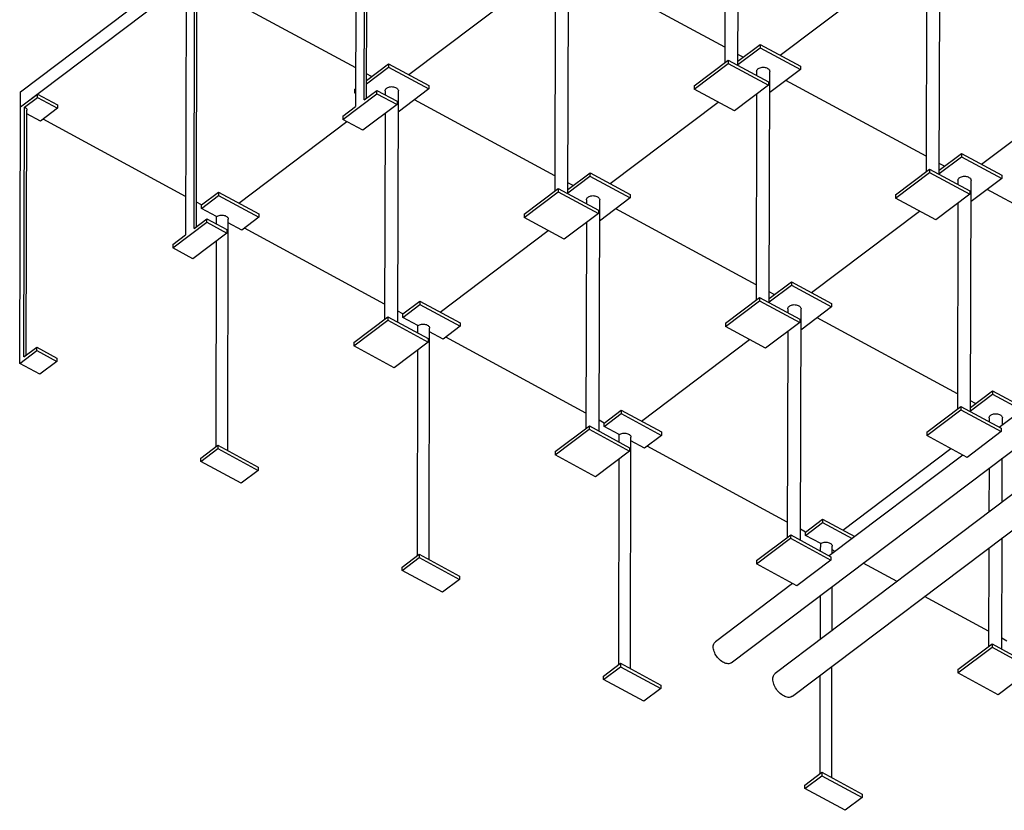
# Model space of a CAD drawing. Header units: millimetres. Extents: x 0 to 841, y 0 to 594.
# Tile 104 of 190: x 569 to 633, y 270 to 322. Entities that reach past the tile are written whole.
import ezdxf

# ---------------------------------------------------------------- set-up
doc = ezdxf.new("R2010")
doc.units = ezdxf.units.MM
doc.layers.add('TRAIT-FORT', color=4, linetype='Continuous', lineweight=25)

msp = doc.modelspace()

# ---------------------------------------------------------------- linework, layer by layer
at = {"layer": 'TRAIT-FORT', "color": 4, "linetype": 'Continuous', "lineweight": 25}
for p, q in [((615.57, 279.961), (731.293, 367.381)), ((734.146, 366.677), (618.422, 279.257)), ((619.542, 277.775), (735.265, 365.195)), ((616.004, 318.843), (616.044, 333.895)), ((591.18, 332.425), (591.137, 316.17)), ((591.691, 316.588), (591.733, 332.843)), ((591.843, 316.704), (591.885, 332.633)), ((615.183, 332.416), (615.147, 319.019)), ((629.099, 311.748), (629.139, 326.8)), ((569.334, 317.128), (580.397, 325.485)), ((604.941, 310.485), (604.981, 325.538)), ((615.15, 320.017), (606.031, 324.957)), ((618.754, 319.499), (625.78, 324.807)), ((628.278, 325.321), (628.243, 311.924)), ((569.331, 316.139), (580.394, 324.496)), ((580.117, 324.068), (580.075, 307.813)), ((580.628, 308.231), (580.67, 324.486)), ((580.781, 308.346), (580.822, 324.275)), ((604.12, 324.059), (604.084, 310.662)), ((591.144, 318.672), (581.873, 323.695)), ((594.596, 318.237), (601.622, 323.545)), ((616.005, 319.121), (617.445, 320.209)), ((617.445, 320.209), (617.444, 319.989)), ((617.445, 320.209), (620.064, 318.79)), ((616.004, 318.901), (617.444, 319.989)), ((617.444, 319.989), (620.063, 318.57)), ((591.847, 317.859), (593.286, 318.946)), ((593.286, 318.946), (593.286, 318.727)), ((593.286, 318.946), (595.906, 317.527)), ((613.156, 317.515), (615.369, 319.187)), ((613.156, 317.295), (615.369, 318.967)), ((615.369, 319.187), (615.369, 318.967)), ((615.369, 319.187), (617.988, 317.768)), ((615.369, 318.967), (617.988, 317.548)), ((616.338, 319.373), (616.006, 319.553)), ((591.846, 317.639), (593.286, 318.727)), ((592.18, 318.111), (591.848, 318.291)), ((593.286, 318.727), (595.905, 317.308)), ((617.219, 318.445), (617.218, 318.185)), ((618.036, 303.39), (618.076, 318.443)), ((620.063, 318.57), (618.072, 317.066)), ((620.064, 318.79), (620.063, 318.57)), ((617.988, 317.768), (617.988, 317.548)), ((628.245, 312.922), (619.127, 317.862)), ((631.85, 312.404), (638.876, 317.712)), ((569.331, 316.139), (569.334, 317.128)), ((591.074, 317.275), (591.073, 317.055)), ((591.073, 317.055), (591.14, 317.106)), ((591.14, 317.019), (591.073, 317.055)), ((591.074, 317.275), (591.141, 317.325)), ((591.691, 316.588), (592.52, 317.215)), ((592.52, 317.215), (593.83, 316.505)), ((592.52, 316.995), (592.52, 317.215)), ((593.061, 317.183), (593.06, 316.923)), ((593.878, 302.128), (593.918, 317.18)), ((595.905, 317.308), (593.914, 315.804)), ((595.906, 317.527), (595.905, 317.308)), ((613.156, 317.515), (613.156, 317.295)), ((615.775, 315.876), (613.156, 317.295)), ((617.988, 317.548), (615.775, 315.876)), ((569.331, 316.139), (570.438, 316.975)), ((569.607, 316.128), (570.437, 316.755)), ((570.437, 316.755), (570.438, 316.975)), ((570.437, 316.755), (571.747, 316.046)), ((570.438, 316.975), (571.747, 316.265)), ((590.307, 315.324), (592.52, 316.995)), ((592.52, 316.995), (593.829, 316.286)), ((593.83, 316.505), (593.829, 316.286)), ((604.087, 311.66), (594.968, 316.6)), ((607.691, 311.142), (614.717, 316.45)), ((617.215, 316.964), (617.18, 303.567)), ((569.288, 299.445), (569.331, 316.139)), ((569.565, 299.874), (569.607, 316.128)), ((569.718, 299.989), (569.759, 315.918)), ((571.747, 316.046), (570.64, 315.21)), ((571.747, 316.265), (571.747, 316.046)), ((590.308, 315.543), (591.137, 316.17)), ((593.829, 316.286), (591.617, 314.614)), ((570.64, 315.21), (569.759, 315.688)), ((580.081, 310.315), (570.81, 315.338)), ((583.533, 309.88), (590.559, 315.187)), ((590.308, 315.543), (590.307, 315.324)), ((591.617, 314.614), (590.307, 315.324)), ((593.057, 315.702), (593.021, 302.305)), ((629.1, 312.026), (630.54, 313.114)), ((629.1, 311.806), (630.539, 312.894)), ((630.54, 313.114), (630.539, 312.894)), ((630.539, 312.894), (633.159, 311.475)), ((630.54, 313.114), (633.159, 311.695)), ((626.252, 310.42), (628.464, 312.092)), ((628.464, 312.092), (628.464, 311.872)), ((628.464, 312.092), (631.083, 310.673)), ((629.434, 312.278), (629.101, 312.458)), ((604.941, 310.544), (606.381, 311.632)), ((604.942, 310.764), (606.382, 311.852)), ((606.382, 311.852), (606.381, 311.632)), ((606.381, 311.632), (609, 310.213)), ((606.382, 311.852), (609.001, 310.433)), ((626.251, 310.201), (628.464, 311.872)), ((628.464, 311.872), (631.083, 310.453)), ((630.314, 311.35), (630.313, 311.09)), ((631.132, 296.295), (631.171, 311.348)), ((633.159, 311.475), (631.168, 309.971)), ((633.159, 311.695), (633.159, 311.475)), ((602.093, 308.938), (604.306, 310.61)), ((602.094, 309.158), (604.306, 310.829)), ((604.306, 310.829), (604.306, 310.61)), ((604.306, 310.829), (606.925, 309.41)), ((604.306, 310.61), (606.925, 309.191)), ((605.276, 311.016), (604.943, 311.196)), ((631.083, 310.673), (631.083, 310.453)), ((641.341, 305.827), (632.222, 310.767)), ((581.117, 309.754), (582.224, 310.589)), ((581.117, 309.534), (582.223, 310.37)), ((582.224, 310.589), (582.223, 310.37)), ((582.223, 310.37), (584.842, 308.951)), ((582.224, 310.589), (584.843, 309.17)), ((606.156, 310.088), (606.155, 309.828)), ((606.974, 295.033), (607.013, 310.086)), ((609, 310.213), (607.009, 308.709)), ((609.001, 310.433), (609, 310.213)), ((626.252, 310.42), (626.251, 310.201)), ((628.87, 308.782), (626.251, 310.201)), ((631.083, 310.453), (628.87, 308.782)), ((581.117, 309.754), (580.785, 309.934)), ((581.117, 309.534), (581.117, 309.754)), ((582.099, 309.002), (581.117, 309.534)), ((606.925, 309.41), (606.925, 309.191)), ((617.182, 304.565), (608.064, 309.505)), ((620.787, 304.047), (627.813, 309.355)), ((630.31, 309.869), (630.275, 296.472)), ((580.628, 308.231), (581.457, 308.858)), ((581.457, 308.638), (581.457, 308.858)), ((581.457, 308.858), (582.767, 308.148)), ((582.098, 308.511), (582.099, 309.002)), ((582.815, 293.771), (582.855, 308.823)), ((584.842, 308.951), (583.736, 308.115)), ((584.843, 309.17), (584.842, 308.951)), ((602.094, 309.158), (602.093, 308.938)), ((604.712, 307.519), (602.093, 308.938)), ((606.925, 309.191), (604.712, 307.519)), ((579.244, 306.967), (581.457, 308.638)), ((581.457, 308.638), (582.766, 307.929)), ((582.767, 308.148), (582.766, 307.929)), ((583.736, 308.115), (582.854, 308.593)), ((593.024, 303.303), (583.905, 308.243)), ((596.628, 302.785), (603.654, 308.092)), ((606.152, 308.607), (606.117, 295.21)), ((579.245, 307.186), (580.075, 307.813)), ((582.766, 307.929), (580.554, 306.257)), ((582.059, 294.024), (582.095, 307.421)), ((579.245, 307.186), (579.244, 306.967)), ((580.554, 306.257), (579.244, 306.967)), ((618.037, 303.669), (619.477, 304.757)), ((618.037, 303.449), (619.477, 304.537)), ((619.477, 304.757), (619.477, 304.537)), ((619.477, 304.757), (622.096, 303.338)), ((619.477, 304.537), (622.096, 303.118)), ((615.189, 302.063), (617.401, 303.734)), ((617.401, 303.734), (617.401, 303.515)), ((617.401, 303.734), (620.021, 302.315)), ((618.371, 303.921), (618.038, 304.101)), ((594.212, 302.439), (595.318, 303.275)), ((594.213, 302.659), (595.319, 303.494)), ((595.319, 303.494), (595.318, 303.275)), ((595.318, 303.275), (597.937, 301.856)), ((595.319, 303.494), (597.938, 302.075)), ((615.188, 301.843), (617.401, 303.515)), ((617.401, 303.515), (620.02, 302.096)), ((619.251, 302.993), (619.251, 302.733)), ((620.069, 287.938), (620.108, 302.991)), ((622.096, 303.118), (620.105, 301.614)), ((622.096, 303.338), (622.096, 303.118)), ((591.031, 300.801), (593.243, 302.472)), ((593.243, 302.472), (593.243, 302.253)), ((593.243, 302.472), (595.862, 301.053)), ((594.213, 302.659), (593.88, 302.839)), ((594.212, 302.439), (594.213, 302.659)), ((595.194, 301.907), (594.212, 302.439)), ((620.021, 302.315), (620.02, 302.096)), ((630.278, 297.47), (621.159, 302.41)), ((591.03, 300.581), (593.243, 302.253)), ((593.243, 302.253), (595.862, 300.834)), ((595.193, 301.416), (595.194, 301.907)), ((595.911, 286.676), (595.95, 301.728)), ((597.937, 301.856), (596.831, 301.02)), ((597.938, 302.075), (597.937, 301.856)), ((615.189, 302.063), (615.188, 301.843)), ((617.807, 300.424), (615.188, 301.843)), ((620.02, 302.096), (617.807, 300.424)), ((641.686, 301.838), (633.005, 295.28)), ((595.862, 301.053), (595.862, 300.834)), ((596.831, 301.02), (595.949, 301.498)), ((606.119, 296.208), (597.001, 301.148)), ((609.724, 295.69), (616.75, 300.997)), ((619.247, 301.512), (619.212, 288.115)), ((569.565, 299.874), (570.394, 300.501)), ((570.394, 300.281), (570.394, 300.501)), ((570.394, 300.501), (571.704, 299.791)), ((591.031, 300.801), (591.03, 300.581)), ((593.649, 299.162), (591.03, 300.581)), ((595.862, 300.834), (593.649, 299.162)), ((569.288, 299.445), (570.394, 300.281)), ((570.394, 300.281), (571.703, 299.571)), ((571.704, 299.791), (571.703, 299.571)), ((595.155, 286.929), (595.19, 300.326)), ((570.597, 298.736), (569.288, 299.445)), ((571.703, 299.571), (570.597, 298.736)), ((631.132, 296.354), (632.572, 297.442)), ((631.133, 296.574), (632.572, 297.662)), ((632.572, 297.662), (632.572, 297.442)), ((632.572, 297.662), (634.66, 296.53)), ((632.572, 297.442), (634.491, 296.402)), ((628.284, 294.968), (630.497, 296.639)), ((630.497, 296.639), (630.496, 296.42)), ((630.497, 296.639), (633.116, 295.22)), ((631.466, 296.826), (631.134, 297.006)), ((607.307, 295.344), (608.414, 296.18)), ((607.308, 295.564), (608.414, 296.399)), ((608.414, 296.399), (608.414, 296.18)), ((608.414, 296.399), (611.033, 294.98)), ((608.414, 296.18), (611.033, 294.761)), ((628.284, 294.748), (630.496, 296.42)), ((630.496, 296.42), (633.115, 295.001)), ((632.347, 295.898), (632.346, 295.638)), ((633.202, 295.429), (633.204, 295.896)), ((604.126, 293.706), (606.339, 295.377)), ((606.339, 295.377), (606.338, 295.158)), ((606.339, 295.377), (608.958, 293.958)), ((607.308, 295.564), (606.975, 295.744)), ((607.307, 295.344), (607.308, 295.564)), ((608.289, 294.812), (607.307, 295.344)), ((604.125, 293.486), (606.338, 295.158)), ((606.338, 295.158), (608.957, 293.739)), ((608.288, 294.321), (608.289, 294.812)), ((609.006, 279.581), (609.045, 294.633)), ((611.033, 294.761), (609.926, 293.925)), ((611.033, 294.98), (611.033, 294.761)), ((628.284, 294.968), (628.284, 294.748)), ((630.903, 293.329), (628.284, 294.748)), ((633.115, 295.001), (630.903, 293.329)), ((633.116, 295.22), (633.115, 295.001)), ((581.074, 293.279), (582.18, 294.115)), ((582.18, 294.115), (582.18, 293.895)), ((582.18, 294.115), (584.799, 292.696)), ((608.958, 293.958), (608.957, 293.739)), ((609.926, 293.925), (609.045, 294.403)), ((619.215, 289.113), (610.096, 294.053)), ((581.073, 293.06), (582.18, 293.895)), ((582.18, 293.895), (584.799, 292.476)), ((604.126, 293.706), (604.125, 293.486)), ((606.744, 292.067), (604.125, 293.486)), ((608.957, 293.739), (606.744, 292.067)), ((630.623, 293.481), (621.943, 286.923)), ((622.819, 288.595), (629.845, 293.902)), ((581.073, 293.06), (581.074, 293.279)), ((583.692, 291.641), (581.073, 293.06)), ((584.799, 292.696), (584.799, 292.476)), ((608.25, 279.834), (608.285, 293.231)), ((633.189, 290.412), (633.197, 293.276)), ((584.799, 292.476), (583.692, 291.641)), ((632.338, 292.628), (632.33, 289.764)), ((620.403, 288.469), (621.51, 289.304)), ((620.403, 288.249), (621.509, 289.085)), ((621.51, 289.304), (621.509, 289.085)), ((621.509, 289.085), (623.428, 288.045)), ((621.51, 289.304), (623.597, 288.173)), ((617.221, 286.611), (619.434, 288.282)), ((619.434, 288.282), (619.433, 288.063)), ((619.434, 288.282), (622.053, 286.863)), ((620.403, 288.469), (620.071, 288.649)), ((620.403, 288.249), (620.403, 288.469)), ((621.385, 287.717), (620.403, 288.249)), ((617.221, 286.391), (619.433, 288.063)), ((619.433, 288.063), (622.052, 286.644)), ((621.384, 287.226), (621.385, 287.717)), ((633.164, 280.843), (633.183, 288.08)), ((594.169, 286.184), (595.276, 287.02)), ((595.276, 287.02), (595.275, 286.8)), ((595.276, 287.02), (597.895, 285.601)), ((622.14, 287.072), (622.141, 287.538)), ((622.322, 287.209), (622.14, 287.308)), ((632.324, 287.432), (632.307, 281.02)), ((594.169, 285.965), (595.275, 286.8)), ((595.275, 286.8), (597.894, 285.381)), ((617.221, 286.611), (617.221, 286.391)), ((619.84, 284.972), (617.221, 286.391)), ((622.052, 286.644), (619.84, 284.972)), ((622.053, 286.863), (622.052, 286.644)), ((626.351, 285.246), (624.147, 286.44)), ((594.169, 285.965), (594.169, 286.184)), ((596.788, 284.546), (594.169, 285.965)), ((597.894, 285.381), (596.788, 284.546)), ((597.895, 285.601), (597.894, 285.381)), ((619.56, 285.124), (614.537, 281.329)), ((621.368, 281.483), (621.376, 284.347)), ((622.126, 282.055), (622.134, 284.919)), ((632.31, 282.018), (628.145, 284.274)), ((630.317, 279.516), (632.529, 281.187)), ((632.529, 281.187), (632.529, 280.968)), ((632.529, 281.187), (635.148, 279.768)), ((633.499, 281.374), (633.166, 281.554)), ((630.316, 279.296), (632.529, 280.968)), ((632.529, 280.968), (635.148, 279.549)), ((607.265, 279.089), (608.371, 279.925)), ((608.371, 279.925), (608.37, 279.705)), ((608.371, 279.925), (610.99, 278.506)), ((607.264, 278.87), (608.37, 279.705)), ((608.37, 279.705), (610.989, 278.286)), ((622.101, 272.486), (622.12, 279.723)), ((630.317, 279.516), (630.316, 279.296)), ((632.935, 277.877), (630.316, 279.296)), ((635.148, 279.549), (632.935, 277.877)), ((607.264, 278.87), (607.265, 279.089)), ((609.883, 277.451), (607.264, 278.87)), ((621.345, 272.739), (621.362, 279.151)), ((610.989, 278.286), (609.883, 277.451)), ((610.99, 278.506), (610.989, 278.286)), ((620.36, 271.994), (621.466, 272.83)), ((621.466, 272.83), (621.466, 272.611)), ((621.466, 272.83), (624.085, 271.411)), ((620.359, 271.775), (621.466, 272.611)), ((621.466, 272.611), (624.085, 271.192)), ((620.359, 271.775), (620.36, 271.994)), ((622.978, 270.356), (620.359, 271.775)), ((624.085, 271.192), (622.978, 270.356)), ((624.085, 271.411), (624.085, 271.192))]:
    msp.add_line(p, q, dxfattribs=at)
at = {"layer": 'TRAIT-FORT', "color": 4, "linetype": 'Continuous', "lineweight": 25, "flags": 128}
for points in [[(617.219, 318.445), (617.219, 318.448), (617.225, 318.49), (617.24, 318.53), (617.266, 318.569), (617.3, 318.605), (617.342, 318.637), (617.392, 318.664), (617.447, 318.686), (617.507, 318.703), (617.571, 318.714), (617.636, 318.718), (617.702, 318.716), (617.766, 318.707), (617.827, 318.692), (617.885, 318.672), (617.936, 318.646), (617.981, 318.615), (618.018, 318.58), (618.047, 318.543), (618.066, 318.502), (618.075, 318.461), (618.076, 318.443)], [(593.061, 317.183), (593.061, 317.186), (593.066, 317.227), (593.082, 317.268), (593.107, 317.307), (593.142, 317.342), (593.184, 317.374), (593.233, 317.402), (593.289, 317.424), (593.349, 317.441), (593.413, 317.451), (593.478, 317.456), (593.543, 317.453), (593.608, 317.445), (593.669, 317.43), (593.726, 317.41), (593.778, 317.384), (593.823, 317.353), (593.86, 317.318), (593.889, 317.28), (593.908, 317.24), (593.917, 317.199), (593.918, 317.18)], [(569.607, 316.128), (569.655, 316.098), (569.695, 316.063), (569.726, 316.025), (569.747, 315.984), (569.758, 315.942), (569.759, 315.918)], [(630.314, 311.35), (630.314, 311.353), (630.32, 311.395), (630.336, 311.435), (630.361, 311.474), (630.395, 311.51), (630.437, 311.542), (630.487, 311.569), (630.542, 311.591), (630.603, 311.608), (630.666, 311.619), (630.731, 311.623), (630.797, 311.621), (630.861, 311.612), (630.923, 311.597), (630.98, 311.577), (631.032, 311.551), (631.077, 311.52), (631.114, 311.486), (631.142, 311.448), (631.161, 311.407), (631.17, 311.366), (631.171, 311.348)], [(606.156, 310.088), (606.156, 310.091), (606.162, 310.132), (606.177, 310.173), (606.203, 310.212), (606.237, 310.248), (606.279, 310.279), (606.329, 310.307), (606.384, 310.329), (606.444, 310.346), (606.508, 310.356), (606.573, 310.361), (606.639, 310.358), (606.703, 310.35), (606.764, 310.335), (606.822, 310.315), (606.873, 310.289), (606.918, 310.258), (606.955, 310.223), (606.984, 310.185), (607.003, 310.145), (607.012, 310.104), (607.013, 310.086)], [(582.099, 309.002), (582.146, 309.032), (582.2, 309.058), (582.26, 309.077), (582.324, 309.091), (582.39, 309.098), (582.458, 309.098), (582.524, 309.091), (582.588, 309.078), (582.648, 309.059), (582.703, 309.033), (582.751, 309.003), (582.79, 308.968), (582.821, 308.93), (582.842, 308.889), (582.853, 308.847), (582.855, 308.823)], [(619.251, 302.993), (619.251, 302.996), (619.257, 303.037), (619.273, 303.078), (619.298, 303.117), (619.332, 303.153), (619.375, 303.185), (619.424, 303.212), (619.48, 303.234), (619.54, 303.251), (619.603, 303.261), (619.668, 303.266), (619.734, 303.263), (619.798, 303.255), (619.86, 303.24), (619.917, 303.22), (619.969, 303.194), (620.014, 303.163), (620.051, 303.128), (620.079, 303.09), (620.098, 303.05), (620.107, 303.009), (620.108, 302.991)], [(595.194, 301.907), (595.241, 301.937), (595.296, 301.963), (595.355, 301.982), (595.419, 301.996), (595.486, 302.003), (595.553, 302.003), (595.619, 301.996), (595.683, 301.983), (595.743, 301.964), (595.798, 301.938), (595.846, 301.908), (595.886, 301.873), (595.917, 301.835), (595.938, 301.794), (595.949, 301.752), (595.95, 301.728)], [(632.347, 295.898), (632.347, 295.901), (632.352, 295.942), (632.368, 295.983), (632.393, 296.022), (632.428, 296.058), (632.47, 296.09), (632.519, 296.117), (632.575, 296.139), (632.635, 296.156), (632.699, 296.166), (632.764, 296.171), (632.829, 296.168), (632.894, 296.16), (632.955, 296.145), (633.012, 296.125), (633.064, 296.099), (633.109, 296.068), (633.146, 296.033), (633.175, 295.996), (633.194, 295.955), (633.203, 295.914), (633.204, 295.896)], [(608.289, 294.812), (608.337, 294.842), (608.391, 294.868), (608.451, 294.887), (608.515, 294.901), (608.581, 294.908), (608.648, 294.908), (608.715, 294.901), (608.779, 294.888), (608.839, 294.869), (608.893, 294.843), (608.941, 294.813), (608.981, 294.778), (609.012, 294.74), (609.033, 294.699), (609.044, 294.657), (609.045, 294.633)], [(621.385, 287.717), (621.432, 287.747), (621.486, 287.773), (621.546, 287.792), (621.61, 287.806), (621.676, 287.813), (621.744, 287.813), (621.81, 287.806), (621.874, 287.793), (621.934, 287.774), (621.989, 287.748), (622.037, 287.718), (622.076, 287.683), (622.107, 287.645), (622.128, 287.604), (622.139, 287.562), (622.141, 287.538)], [(614.399, 280.999), (614.403, 281.069), (614.414, 281.133), (614.433, 281.191), (614.46, 281.243), (614.493, 281.288), (614.533, 281.326), (614.537, 281.329)], [(615.57, 279.961), (615.527, 279.934), (615.476, 279.913), (615.419, 279.9), (615.358, 279.896), (615.294, 279.901), (615.227, 279.915), (615.158, 279.937), (615.087, 279.967), (615.016, 280.006), (614.946, 280.052), (614.876, 280.105), (614.809, 280.164), (614.745, 280.229), (614.684, 280.298), (614.628, 280.372), (614.577, 280.449), (614.531, 280.528), (614.491, 280.609), (614.458, 280.69), (614.432, 280.77), (614.413, 280.849), (614.402, 280.926), (614.399, 280.999)], [(618.273, 278.9), (618.277, 278.973), (618.288, 279.04), (618.308, 279.102), (618.335, 279.158), (618.369, 279.206), (618.409, 279.247), (618.422, 279.257)], [(619.542, 277.775), (619.508, 277.753), (619.455, 277.728), (619.397, 277.713), (619.335, 277.706), (619.269, 277.708), (619.199, 277.718), (619.128, 277.738), (619.054, 277.766), (618.98, 277.802), (618.906, 277.846), (618.833, 277.898), (618.761, 277.956), (618.692, 278.02), (618.626, 278.09), (618.563, 278.164), (618.506, 278.243), (618.454, 278.324), (618.407, 278.407), (618.367, 278.492), (618.333, 278.577), (618.307, 278.661), (618.288, 278.744), (618.276, 278.824), (618.273, 278.9)]]:
    msp.add_lwpolyline(points, dxfattribs=at)

doc.saveas('drawing.dxf')
